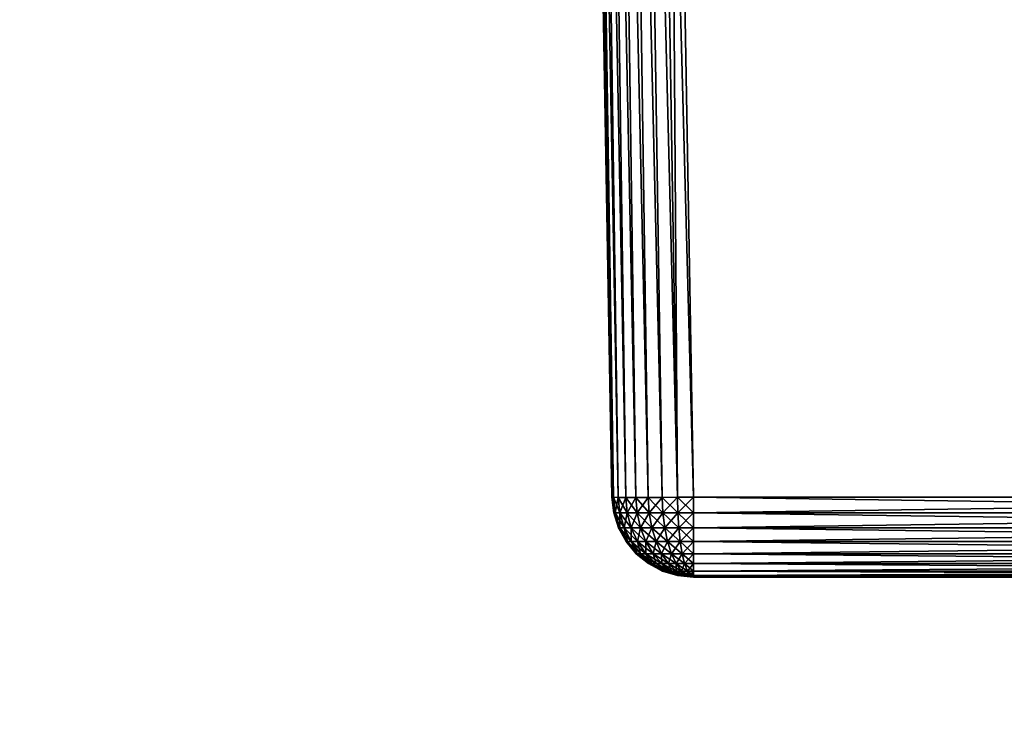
# Model space of a CAD drawing. Header units: metres. Extents: x -59 to 28, y 0 to 1740.
# Tile 84 of 112: x -19 to -13, y 1653 to 1657. Entities that reach past the tile are written whole.
import ezdxf

# ---------------------------------------------------------------- set-up
doc = ezdxf.new("R2010")
doc.units = ezdxf.units.M

msp = doc.modelspace()

# ---------------------------------------------------------------- linework, layer by layer
at = {"layer": 'ELYT3PV170'}
for points in [[(-15.334024, 1654.191284, 645.665894), (-15.5, 1663.699951, 673.500061), (-15.5, 1663.699951, 645.499939)], [(-15.5, 1663.699951, 673.500061), (-15.334024, 1654.191284, 645.665894), (-15.403845, 1658.191284, 673.596252)], [(-15.5, 1663.699951, 854.500061), (-15.5, 1663.699951, 826.499939), (-15.334024, 1654.191284, 854.334106)], [(-15.5, 1663.699951, 826.499939), (-15.403845, 1658.191284, 826.403748), (-15.334024, 1654.191284, 854.334106)], [(-15.5, 1663.699951, 854.500061), (-15.334024, 1654.191284, 854.334106), (-15.492388, 1663.699951, 854.586975)], [(-15.334024, 1654.191284, 645.665894), (-15.5, 1663.699951, 645.499939), (-15.324392, 1654.189697, 645.568359)], [(-15.5, 1663.699951, 645.499939), (-15.492388, 1663.699951, 645.413025), (-15.324392, 1654.189697, 645.568359)], [(-15.334024, 1654.191284, 854.334106), (-15.324392, 1654.189697, 854.431641), (-15.492388, 1663.699951, 854.586975)], [(-15.492388, 1663.699951, 854.586975), (-15.324392, 1654.189697, 854.431641), (-15.469803, 1663.699951, 854.671204)], [(-15.324392, 1654.189697, 645.568359), (-15.492388, 1663.699951, 645.413025), (-15.469803, 1663.699951, 645.328796)], [(-15.432965, 1663.699951, 854.750183), (-15.469803, 1663.699951, 854.671204), (-15.295926, 1654.188599, 854.525391)], [(-15.295926, 1654.188599, 854.525391), (-15.469803, 1663.699951, 854.671204), (-15.324392, 1654.189697, 854.431641)], [(-15.432965, 1663.699951, 645.249817), (-15.295926, 1654.188599, 645.474609), (-15.469803, 1663.699951, 645.328796)], [(-15.295926, 1654.188599, 645.474609), (-15.324392, 1654.189697, 645.568359), (-15.469803, 1663.699951, 645.328796)], [(-15.383017, 1663.699951, 854.821472), (-15.432965, 1663.699951, 854.750183), (-15.24972, 1654.187866, 854.611816)], [(-15.24972, 1654.187866, 854.611816), (-15.432965, 1663.699951, 854.750183), (-15.295926, 1654.188599, 854.525391)], [(-15.383017, 1663.699951, 645.178528), (-15.24972, 1654.187866, 645.388184), (-15.432965, 1663.699951, 645.249817)], [(-15.24972, 1654.187866, 645.388184), (-15.295926, 1654.188599, 645.474609), (-15.432965, 1663.699951, 645.249817)], [(-15.321469, 1663.699951, 854.882996), (-15.383017, 1663.699951, 854.821472), (-15.187547, 1654.187622, 854.687561)], [(-15.187547, 1654.187622, 854.687561), (-15.383017, 1663.699951, 854.821472), (-15.24972, 1654.187866, 854.611816)], [(-15.321469, 1663.699951, 645.117004), (-15.187547, 1654.187622, 645.312439), (-15.383017, 1663.699951, 645.178528)], [(-15.187547, 1654.187622, 645.312439), (-15.24972, 1654.187866, 645.388184), (-15.383017, 1663.699951, 645.178528)], [(-15.250159, 1663.699951, 854.932983), (-15.321469, 1663.699951, 854.882996), (-15.111796, 1654.187866, 854.749695)], [(-15.111796, 1654.187866, 854.749695), (-15.321469, 1663.699951, 854.882996), (-15.187547, 1654.187622, 854.687561)], [(-15.250159, 1663.699951, 645.067017), (-15.111796, 1654.187866, 645.250305), (-15.321469, 1663.699951, 645.117004)], [(-15.111796, 1654.187866, 645.250305), (-15.187547, 1654.187622, 645.312439), (-15.321469, 1663.699951, 645.117004)], [(-15.17121, 1663.699951, 854.969788), (-15.250159, 1663.699951, 854.932983), (-15.025378, 1654.188599, 854.795898)], [(-15.025378, 1654.188599, 854.795898), (-15.250159, 1663.699951, 854.932983), (-15.111796, 1654.187866, 854.749695)], [(-15.17121, 1663.699951, 645.030212), (-15.025378, 1654.188599, 645.204102), (-15.250159, 1663.699951, 645.067017)], [(-15.025378, 1654.188599, 645.204102), (-15.111796, 1654.187866, 645.250305), (-15.250159, 1663.699951, 645.067017)], [(-14.931612, 1654.189697, 854.824402), (-15.17121, 1663.699951, 854.969788), (-15.025378, 1654.188599, 854.795898)], [(-14.931612, 1654.189697, 854.824402), (-15.086993, 1663.699951, 854.992371), (-15.17121, 1663.699951, 854.969788)], [(-14.931612, 1654.189697, 645.175598), (-15.025378, 1654.188599, 645.204102), (-15.17121, 1663.699951, 645.030212)], [(-15.086993, 1663.699951, 645.007629), (-14.931612, 1654.189697, 645.175598), (-15.17121, 1663.699951, 645.030212)], [(-15.000076, 1663.699951, 855), (-15.086993, 1663.699951, 854.992371), (-14.931612, 1654.189697, 854.824402)], [(-15.000076, 1663.699951, 645), (-14.834101, 1654.191284, 645.165955), (-15.086993, 1663.699951, 645.007629)], [(-14.834101, 1654.191284, 645.165955), (-14.931612, 1654.189697, 645.175598), (-15.086993, 1663.699951, 645.007629)], [(-7.999924, 1663.699951, 855), (-15.000076, 1663.699951, 855), (-8.165899, 1654.191284, 854.834045)], [(-15.000076, 1663.699951, 855), (-14.834101, 1654.191284, 854.834045), (-8.165899, 1654.191284, 854.834045)], [(-7.999924, 1663.699951, 645), (-8.165899, 1654.191284, 645.165955), (-15.000076, 1663.699951, 645)], [(-8.165899, 1654.191284, 645.165955), (-14.834101, 1654.191284, 645.165955), (-15.000076, 1663.699951, 645)], [(-14.834101, 1654.191284, 854.834045), (-15.000076, 1663.699951, 855), (-14.931612, 1654.189697, 854.824402)], [(-15.403845, 1658.191284, 673.596252), (-15.334024, 1654.191284, 645.665894), (-15.401849, 1658.076904, 673.604797)], [(-15.401849, 1658.076904, 826.395203), (-15.334024, 1654.191284, 854.334106), (-15.403845, 1658.191284, 826.403748)], [(-15.401849, 1658.076904, 673.604797), (-15.334024, 1654.191284, 645.665894), (-15.399883, 1657.964355, 673.626404)], [(-15.399883, 1657.964355, 826.373596), (-15.334024, 1654.191284, 854.334106), (-15.401849, 1658.076904, 826.395203)], [(-15.399883, 1657.964355, 673.626404), (-15.334024, 1654.191284, 645.665894), (-15.397445, 1657.824585, 673.672791)], [(-15.397445, 1657.824585, 826.327209), (-15.334024, 1654.191284, 854.334106), (-15.399883, 1657.964355, 826.373596)], [(-15.397445, 1657.824585, 673.672791), (-15.334024, 1654.191284, 645.665894), (-15.395152, 1657.693237, 673.739197)], [(-15.395152, 1657.693237, 826.260803), (-15.334024, 1654.191284, 854.334106), (-15.397445, 1657.824585, 826.327209)], [(-15.395152, 1657.693237, 673.739197), (-15.334024, 1654.191284, 645.665894), (-15.393053, 1657.572998, 673.824158)], [(-15.393053, 1657.572998, 826.175842), (-15.334024, 1654.191284, 854.334106), (-15.395152, 1657.693237, 826.260803)], [(-15.393053, 1657.572998, 673.824158), (-15.334024, 1654.191284, 645.665894), (-15.391195, 1657.466553, 673.925842)], [(-15.391195, 1657.466553, 826.074158), (-15.334024, 1654.191284, 854.334106), (-15.393053, 1657.572998, 826.175842)], [(-15.391195, 1657.466553, 673.925842), (-15.334024, 1654.191284, 645.665894), (-15.389618, 1657.376221, 674.042053)], [(-15.389618, 1657.376221, 825.957947), (-15.334024, 1654.191284, 854.334106), (-15.391195, 1657.466553, 826.074158)], [(-15.389618, 1657.376221, 674.042053), (-15.334024, 1654.191284, 645.665894), (-15.388356, 1657.303955, 674.170288)], [(-15.388356, 1657.303955, 825.829712), (-15.334024, 1654.191284, 854.334106), (-15.389618, 1657.376221, 825.957947)], [(-15.388356, 1657.303955, 674.170288), (-15.334024, 1654.191284, 645.665894), (-15.38744, 1657.251465, 674.307007)], [(-15.38744, 1657.251465, 825.692993), (-15.334024, 1654.191284, 854.334106), (-15.388356, 1657.303955, 825.829712)], [(-15.38744, 1657.251465, 674.307007), (-15.334024, 1654.191284, 645.665894), (-15.386882, 1657.219482, 674.450012)], [(-15.386882, 1657.219482, 825.549988), (-15.334024, 1654.191284, 854.334106), (-15.38744, 1657.251465, 825.692993)], [(-15.386882, 1657.219482, 674.450012), (-15.334024, 1654.191284, 645.665894), (-15.386694, 1657.20874, 674.596069)], [(-15.386694, 1657.20874, 825.403931), (-15.334024, 1654.191284, 854.334106), (-15.386882, 1657.219482, 825.549988)], [(-15.386694, 1657.20874, 685.403931), (-15.334024, 1654.191284, 645.665894), (-15.386809, 1657.215332, 685.518372)], [(-15.334024, 1654.191284, 645.665894), (-15.386809, 1657.215332, 814.481628), (-15.386809, 1657.215332, 685.518372)], [(-15.386809, 1657.215332, 814.481628), (-15.334024, 1654.191284, 645.665894), (-15.386694, 1657.20874, 814.596069)], [(-15.386694, 1657.20874, 674.596069), (-15.334024, 1654.191284, 645.665894), (-15.386694, 1657.20874, 685.403931)], [(-15.386694, 1657.20874, 814.596069), (-15.334024, 1654.191284, 645.665894), (-15.386694, 1657.20874, 825.403931)], [(-15.334024, 1654.191284, 645.665894), (-15.334024, 1654.191284, 854.334106), (-15.386694, 1657.20874, 825.403931)], [(-15.322947, 1654.094971, 645.665894), (-15.322947, 1654.094971, 854.334106), (-15.334024, 1654.191284, 645.665894)], [(-15.322947, 1654.094971, 854.334106), (-15.334024, 1654.191284, 854.334106), (-15.334024, 1654.191284, 645.665894)], [(-15.322947, 1654.094971, 854.334106), (-15.313554, 1654.094971, 854.429443), (-15.334024, 1654.191284, 854.334106)], [(-15.313554, 1654.094971, 854.429443), (-15.324392, 1654.189697, 854.431641), (-15.334024, 1654.191284, 854.334106)], [(-15.334024, 1654.191284, 645.665894), (-15.324392, 1654.189697, 645.568359), (-15.322947, 1654.094971, 645.665894)], [(-15.313554, 1654.094971, 854.429443), (-15.285735, 1654.094971, 854.521179), (-15.324392, 1654.189697, 854.431641)], [(-15.285735, 1654.094971, 854.521179), (-15.295926, 1654.188599, 854.525391), (-15.324392, 1654.189697, 854.431641)], [(-15.324392, 1654.189697, 645.568359), (-15.313554, 1654.094971, 645.570557), (-15.322947, 1654.094971, 645.665894)], [(-15.324392, 1654.189697, 645.568359), (-15.295926, 1654.188599, 645.474609), (-15.313554, 1654.094971, 645.570557)], [(-15.295926, 1654.188599, 645.474609), (-15.285735, 1654.094971, 645.478821), (-15.313554, 1654.094971, 645.570557)], [(-15.285735, 1654.094971, 854.521179), (-15.240561, 1654.094971, 854.605713), (-15.295926, 1654.188599, 854.525391)], [(-15.240561, 1654.094971, 854.605713), (-15.24972, 1654.187866, 854.611816), (-15.295926, 1654.188599, 854.525391)], [(-15.295926, 1654.188599, 645.474609), (-15.24972, 1654.187866, 645.388184), (-15.285735, 1654.094971, 645.478821)], [(-15.24972, 1654.187866, 645.388184), (-15.240561, 1654.094971, 645.394287), (-15.285735, 1654.094971, 645.478821)], [(-15.240561, 1654.094971, 854.605713), (-15.179767, 1654.094971, 854.679749), (-15.24972, 1654.187866, 854.611816)], [(-15.179767, 1654.094971, 854.679749), (-15.187547, 1654.187622, 854.687561), (-15.24972, 1654.187866, 854.611816)], [(-15.24972, 1654.187866, 645.388184), (-15.187547, 1654.187622, 645.312439), (-15.240561, 1654.094971, 645.394287)], [(-15.187547, 1654.187622, 645.312439), (-15.179767, 1654.094971, 645.320251), (-15.240561, 1654.094971, 645.394287)], [(-15.105689, 1654.094971, 854.74054), (-15.111796, 1654.187866, 854.749695), (-15.187547, 1654.187622, 854.687561)], [(-15.187547, 1654.187622, 645.312439), (-15.111796, 1654.187866, 645.250305), (-15.179767, 1654.094971, 645.320251)], [(-15.179767, 1654.094971, 854.679749), (-15.105689, 1654.094971, 854.74054), (-15.187547, 1654.187622, 854.687561)], [(-15.111796, 1654.187866, 645.250305), (-15.105689, 1654.094971, 645.25946), (-15.179767, 1654.094971, 645.320251)], [(-15.021173, 1654.094971, 854.785706), (-15.025378, 1654.188599, 854.795898), (-15.111796, 1654.187866, 854.749695)], [(-15.111796, 1654.187866, 645.250305), (-15.025378, 1654.188599, 645.204102), (-15.105689, 1654.094971, 645.25946)], [(-15.105689, 1654.094971, 854.74054), (-15.021173, 1654.094971, 854.785706), (-15.111796, 1654.187866, 854.749695)], [(-15.025378, 1654.188599, 645.204102), (-15.021173, 1654.094971, 645.214294), (-15.105689, 1654.094971, 645.25946)], [(-14.92947, 1654.094971, 854.813538), (-14.931612, 1654.189697, 854.824402), (-15.025378, 1654.188599, 854.795898)], [(-15.025378, 1654.188599, 645.204102), (-14.931612, 1654.189697, 645.175598), (-15.021173, 1654.094971, 645.214294)], [(-15.021173, 1654.094971, 854.785706), (-14.92947, 1654.094971, 854.813538), (-15.025378, 1654.188599, 854.795898)], [(-14.931612, 1654.189697, 645.175598), (-14.92947, 1654.094971, 645.186462), (-15.021173, 1654.094971, 645.214294)], [(-14.834101, 1654.094971, 854.822937), (-14.834101, 1654.191284, 854.834045), (-14.931612, 1654.189697, 854.824402)], [(-14.931612, 1654.189697, 645.175598), (-14.834101, 1654.191284, 645.165955), (-14.92947, 1654.094971, 645.186462)], [(-14.92947, 1654.094971, 854.813538), (-14.834101, 1654.094971, 854.822937), (-14.931612, 1654.189697, 854.824402)], [(-14.834101, 1654.191284, 645.165955), (-14.834101, 1654.094971, 645.177063), (-14.92947, 1654.094971, 645.186462)], [(-8.165899, 1654.191284, 854.834045), (-14.834101, 1654.191284, 854.834045), (-8.165899, 1654.094971, 854.822937)], [(-14.834101, 1654.191284, 854.834045), (-14.834101, 1654.094971, 854.822937), (-8.165899, 1654.094971, 854.822937)], [(-14.834101, 1654.191284, 645.165955), (-8.165899, 1654.191284, 645.165955), (-14.834101, 1654.094971, 645.177063)], [(-8.165899, 1654.191284, 645.165955), (-8.165899, 1654.094971, 645.177063), (-14.834101, 1654.094971, 645.177063)], [(-15.293496, 1654.002686, 645.665894), (-15.293496, 1654.002686, 854.334106), (-15.322947, 1654.094971, 645.665894)], [(-15.293496, 1654.002686, 854.334106), (-15.322947, 1654.094971, 854.334106), (-15.322947, 1654.094971, 645.665894)], [(-15.293496, 1654.002686, 854.334106), (-15.284669, 1654.002686, 854.423706), (-15.322947, 1654.094971, 854.334106)], [(-15.284669, 1654.002686, 854.423706), (-15.313554, 1654.094971, 854.429443), (-15.322947, 1654.094971, 854.334106)], [(-15.322947, 1654.094971, 645.665894), (-15.313554, 1654.094971, 645.570557), (-15.293496, 1654.002686, 645.665894)], [(-15.284669, 1654.002686, 854.423706), (-15.258527, 1654.002686, 854.509888), (-15.313554, 1654.094971, 854.429443)], [(-15.258527, 1654.002686, 854.509888), (-15.285735, 1654.094971, 854.521179), (-15.313554, 1654.094971, 854.429443)], [(-15.313554, 1654.094971, 645.570557), (-15.284669, 1654.002686, 645.576294), (-15.293496, 1654.002686, 645.665894)], [(-15.313554, 1654.094971, 645.570557), (-15.285735, 1654.094971, 645.478821), (-15.284669, 1654.002686, 645.576294)], [(-15.258527, 1654.002686, 854.509888), (-15.216074, 1654.002686, 854.589355), (-15.285735, 1654.094971, 854.521179)], [(-15.216074, 1654.002686, 854.589355), (-15.240561, 1654.094971, 854.605713), (-15.285735, 1654.094971, 854.521179)], [(-15.285735, 1654.094971, 645.478821), (-15.240561, 1654.094971, 645.394287), (-15.258527, 1654.002686, 645.490112)], [(-15.285735, 1654.094971, 645.478821), (-15.258527, 1654.002686, 645.490112), (-15.284669, 1654.002686, 645.576294)], [(-15.240561, 1654.094971, 645.394287), (-15.216074, 1654.002686, 645.410645), (-15.258527, 1654.002686, 645.490112)], [(-15.216074, 1654.002686, 854.589355), (-15.158942, 1654.002686, 854.658936), (-15.240561, 1654.094971, 854.605713)], [(-15.158942, 1654.002686, 854.658936), (-15.179767, 1654.094971, 854.679749), (-15.240561, 1654.094971, 854.605713)], [(-15.240561, 1654.094971, 645.394287), (-15.179767, 1654.094971, 645.320251), (-15.216074, 1654.002686, 645.410645)], [(-15.179767, 1654.094971, 645.320251), (-15.158942, 1654.002686, 645.341064), (-15.216074, 1654.002686, 645.410645)], [(-15.158942, 1654.002686, 854.658936), (-15.089327, 1654.002686, 854.716064), (-15.179767, 1654.094971, 854.679749)], [(-15.089327, 1654.002686, 854.716064), (-15.105689, 1654.094971, 854.74054), (-15.179767, 1654.094971, 854.679749)], [(-15.179767, 1654.094971, 645.320251), (-15.105689, 1654.094971, 645.25946), (-15.158942, 1654.002686, 645.341064)], [(-15.105689, 1654.094971, 645.25946), (-15.089327, 1654.002686, 645.283936), (-15.158942, 1654.002686, 645.341064)], [(-15.089327, 1654.002686, 854.716064), (-15.009904, 1654.002686, 854.758545), (-15.105689, 1654.094971, 854.74054)], [(-15.009904, 1654.002686, 854.758545), (-15.021173, 1654.094971, 854.785706), (-15.105689, 1654.094971, 854.74054)], [(-15.105689, 1654.094971, 645.25946), (-15.021173, 1654.094971, 645.214294), (-15.089327, 1654.002686, 645.283936)], [(-15.021173, 1654.094971, 645.214294), (-15.009904, 1654.002686, 645.241455), (-15.089327, 1654.002686, 645.283936)], [(-15.009904, 1654.002686, 854.758545), (-14.923724, 1654.002686, 854.784668), (-15.021173, 1654.094971, 854.785706)], [(-14.923724, 1654.002686, 854.784668), (-14.92947, 1654.094971, 854.813538), (-15.021173, 1654.094971, 854.785706)], [(-15.021173, 1654.094971, 645.214294), (-14.92947, 1654.094971, 645.186462), (-15.009904, 1654.002686, 645.241455)], [(-14.92947, 1654.094971, 645.186462), (-14.923724, 1654.002686, 645.215332), (-15.009904, 1654.002686, 645.241455)], [(-14.923724, 1654.002686, 854.784668), (-14.834101, 1654.002686, 854.793518), (-14.92947, 1654.094971, 854.813538)], [(-14.834101, 1654.002686, 854.793518), (-14.834101, 1654.094971, 854.822937), (-14.92947, 1654.094971, 854.813538)], [(-14.92947, 1654.094971, 645.186462), (-14.834101, 1654.094971, 645.177063), (-14.923724, 1654.002686, 645.215332)], [(-14.834101, 1654.094971, 645.177063), (-14.834101, 1654.002686, 645.206482), (-14.923724, 1654.002686, 645.215332)], [(-8.165899, 1654.094971, 854.822937), (-14.834101, 1654.094971, 854.822937), (-8.165899, 1654.002686, 854.793518)], [(-14.834101, 1654.094971, 854.822937), (-14.834101, 1654.002686, 854.793518), (-8.165899, 1654.002686, 854.793518)], [(-14.834101, 1654.094971, 645.177063), (-8.165899, 1654.094971, 645.177063), (-14.834101, 1654.002686, 645.206482)], [(-8.165899, 1654.094971, 645.177063), (-8.165899, 1654.002686, 645.206482), (-14.834101, 1654.002686, 645.206482)], [(-15.24678, 1653.917725, 645.665894), (-15.24678, 1653.917725, 854.334106), (-15.293496, 1654.002686, 645.665894)], [(-15.24678, 1653.917725, 854.334106), (-15.293496, 1654.002686, 854.334106), (-15.293496, 1654.002686, 645.665894)], [(-15.24678, 1653.917725, 854.334106), (-15.238852, 1653.917725, 854.414612), (-15.293496, 1654.002686, 854.334106)], [(-15.238852, 1653.917725, 854.414612), (-15.284669, 1654.002686, 854.423706), (-15.293496, 1654.002686, 854.334106)], [(-15.293496, 1654.002686, 645.665894), (-15.284669, 1654.002686, 645.576294), (-15.24678, 1653.917725, 645.665894)], [(-15.238852, 1653.917725, 854.414612), (-15.215367, 1653.917725, 854.492004), (-15.284669, 1654.002686, 854.423706)], [(-15.215367, 1653.917725, 854.492004), (-15.258527, 1654.002686, 854.509888), (-15.284669, 1654.002686, 854.423706)], [(-15.284669, 1654.002686, 645.576294), (-15.238852, 1653.917725, 645.585388), (-15.24678, 1653.917725, 645.665894)], [(-15.284669, 1654.002686, 645.576294), (-15.258527, 1654.002686, 645.490112), (-15.238852, 1653.917725, 645.585388)], [(-15.215367, 1653.917725, 854.492004), (-15.177232, 1653.917725, 854.563354), (-15.258527, 1654.002686, 854.509888)], [(-15.177232, 1653.917725, 854.563354), (-15.216074, 1654.002686, 854.589355), (-15.258527, 1654.002686, 854.509888)], [(-15.258527, 1654.002686, 645.490112), (-15.216074, 1654.002686, 645.410645), (-15.215367, 1653.917725, 645.507996)], [(-15.258527, 1654.002686, 645.490112), (-15.215367, 1653.917725, 645.507996), (-15.238852, 1653.917725, 645.585388)], [(-15.177232, 1653.917725, 854.563354), (-15.12591, 1653.917725, 854.625916), (-15.216074, 1654.002686, 854.589355)], [(-15.12591, 1653.917725, 854.625916), (-15.158942, 1654.002686, 854.658936), (-15.216074, 1654.002686, 854.589355)], [(-15.216074, 1654.002686, 645.410645), (-15.158942, 1654.002686, 645.341064), (-15.177232, 1653.917725, 645.436646)], [(-15.216074, 1654.002686, 645.410645), (-15.177232, 1653.917725, 645.436646), (-15.215367, 1653.917725, 645.507996)], [(-15.158942, 1654.002686, 645.341064), (-15.12591, 1653.917725, 645.374084), (-15.177232, 1653.917725, 645.436646)], [(-15.12591, 1653.917725, 854.625916), (-15.063374, 1653.917725, 854.677246), (-15.158942, 1654.002686, 854.658936)], [(-15.063374, 1653.917725, 854.677246), (-15.089327, 1654.002686, 854.716064), (-15.158942, 1654.002686, 854.658936)], [(-15.158942, 1654.002686, 645.341064), (-15.089327, 1654.002686, 645.283936), (-15.12591, 1653.917725, 645.374084)], [(-15.089327, 1654.002686, 645.283936), (-15.063374, 1653.917725, 645.322754), (-15.12591, 1653.917725, 645.374084)], [(-15.063374, 1653.917725, 854.677246), (-14.992026, 1653.917725, 854.715393), (-15.089327, 1654.002686, 854.716064)], [(-14.992026, 1653.917725, 854.715393), (-15.009904, 1654.002686, 854.758545), (-15.089327, 1654.002686, 854.716064)], [(-15.089327, 1654.002686, 645.283936), (-15.009904, 1654.002686, 645.241455), (-15.063374, 1653.917725, 645.322754)], [(-15.009904, 1654.002686, 645.241455), (-14.992026, 1653.917725, 645.284607), (-15.063374, 1653.917725, 645.322754)], [(-14.992026, 1653.917725, 854.715393), (-14.914611, 1653.917725, 854.738831), (-15.009904, 1654.002686, 854.758545)], [(-14.914611, 1653.917725, 854.738831), (-14.923724, 1654.002686, 854.784668), (-15.009904, 1654.002686, 854.758545)], [(-15.009904, 1654.002686, 645.241455), (-14.923724, 1654.002686, 645.215332), (-14.992026, 1653.917725, 645.284607)], [(-14.923724, 1654.002686, 645.215332), (-14.914611, 1653.917725, 645.261169), (-14.992026, 1653.917725, 645.284607)], [(-14.914611, 1653.917725, 854.738831), (-14.834101, 1653.917725, 854.746765), (-14.923724, 1654.002686, 854.784668)], [(-14.834101, 1653.917725, 854.746765), (-14.834101, 1654.002686, 854.793518), (-14.923724, 1654.002686, 854.784668)], [(-14.923724, 1654.002686, 645.215332), (-14.834101, 1654.002686, 645.206482), (-14.914611, 1653.917725, 645.261169)], [(-14.834101, 1654.002686, 645.206482), (-14.834101, 1653.917725, 645.253235), (-14.914611, 1653.917725, 645.261169)], [(-8.165899, 1654.002686, 854.793518), (-14.834101, 1654.002686, 854.793518), (-8.165899, 1653.917725, 854.746765)], [(-14.834101, 1654.002686, 854.793518), (-14.834101, 1653.917725, 854.746765), (-8.165899, 1653.917725, 854.746765)], [(-14.834101, 1654.002686, 645.206482), (-8.165899, 1654.002686, 645.206482), (-14.834101, 1653.917725, 645.253235)], [(-8.165899, 1654.002686, 645.206482), (-8.165899, 1653.917725, 645.253235), (-14.834101, 1653.917725, 645.253235)], [(-15.184555, 1653.843384, 645.665894), (-15.184555, 1653.843384, 854.334106), (-15.24678, 1653.917725, 645.665894)], [(-15.184555, 1653.843384, 854.334106), (-15.24678, 1653.917725, 854.334106), (-15.24678, 1653.917725, 645.665894)], [(-15.184555, 1653.843384, 854.334106), (-15.177821, 1653.843384, 854.402466), (-15.24678, 1653.917725, 854.334106)], [(-15.177821, 1653.843384, 854.402466), (-15.238852, 1653.917725, 854.414612), (-15.24678, 1653.917725, 854.334106)], [(-15.24678, 1653.917725, 645.665894), (-15.238852, 1653.917725, 645.585388), (-15.184555, 1653.843384, 645.665894)], [(-15.177821, 1653.843384, 854.402466), (-15.157879, 1653.843384, 854.468201), (-15.238852, 1653.917725, 854.414612)], [(-15.157879, 1653.843384, 854.468201), (-15.215367, 1653.917725, 854.492004), (-15.238852, 1653.917725, 854.414612)], [(-15.238852, 1653.917725, 645.585388), (-15.177821, 1653.843384, 645.597534), (-15.184555, 1653.843384, 645.665894)], [(-15.238852, 1653.917725, 645.585388), (-15.215367, 1653.917725, 645.507996), (-15.177821, 1653.843384, 645.597534)], [(-15.157879, 1653.843384, 854.468201), (-15.125493, 1653.843384, 854.528809), (-15.215367, 1653.917725, 854.492004)], [(-15.125493, 1653.843384, 854.528809), (-15.177232, 1653.917725, 854.563354), (-15.215367, 1653.917725, 854.492004)], [(-15.215367, 1653.917725, 645.507996), (-15.177232, 1653.917725, 645.436646), (-15.157879, 1653.843384, 645.531799)], [(-15.215367, 1653.917725, 645.507996), (-15.157879, 1653.843384, 645.531799), (-15.177821, 1653.843384, 645.597534)], [(-15.125493, 1653.843384, 854.528809), (-15.081909, 1653.843384, 854.581909), (-15.177232, 1653.917725, 854.563354)], [(-15.081909, 1653.843384, 854.581909), (-15.12591, 1653.917725, 854.625916), (-15.177232, 1653.917725, 854.563354)], [(-15.177232, 1653.917725, 645.436646), (-15.12591, 1653.917725, 645.374084), (-15.125493, 1653.843384, 645.471191)], [(-15.177232, 1653.917725, 645.436646), (-15.125493, 1653.843384, 645.471191), (-15.157879, 1653.843384, 645.531799)], [(-15.081909, 1653.843384, 854.581909), (-15.028803, 1653.843384, 854.625488), (-15.12591, 1653.917725, 854.625916)], [(-15.028803, 1653.843384, 854.625488), (-15.063374, 1653.917725, 854.677246), (-15.12591, 1653.917725, 854.625916)], [(-15.12591, 1653.917725, 645.374084), (-15.063374, 1653.917725, 645.322754), (-15.081909, 1653.843384, 645.418091)], [(-15.12591, 1653.917725, 645.374084), (-15.081909, 1653.843384, 645.418091), (-15.125493, 1653.843384, 645.471191)], [(-15.063374, 1653.917725, 645.322754), (-15.028803, 1653.843384, 645.374512), (-15.081909, 1653.843384, 645.418091)], [(-15.028803, 1653.843384, 854.625488), (-14.968214, 1653.843384, 854.657898), (-15.063374, 1653.917725, 854.677246)], [(-14.968214, 1653.843384, 854.657898), (-14.992026, 1653.917725, 854.715393), (-15.063374, 1653.917725, 854.677246)], [(-15.063374, 1653.917725, 645.322754), (-14.992026, 1653.917725, 645.284607), (-15.028803, 1653.843384, 645.374512)], [(-14.992026, 1653.917725, 645.284607), (-14.968214, 1653.843384, 645.342102), (-15.028803, 1653.843384, 645.374512)], [(-14.968214, 1653.843384, 854.657898), (-14.902471, 1653.843384, 854.677795), (-14.992026, 1653.917725, 854.715393)], [(-14.902471, 1653.843384, 854.677795), (-14.914611, 1653.917725, 854.738831), (-14.992026, 1653.917725, 854.715393)], [(-14.992026, 1653.917725, 645.284607), (-14.914611, 1653.917725, 645.261169), (-14.968214, 1653.843384, 645.342102)], [(-14.914611, 1653.917725, 645.261169), (-14.902471, 1653.843384, 645.322205), (-14.968214, 1653.843384, 645.342102)], [(-14.902471, 1653.843384, 854.677795), (-14.834101, 1653.843384, 854.68457), (-14.914611, 1653.917725, 854.738831)], [(-14.834101, 1653.843384, 854.68457), (-14.834101, 1653.917725, 854.746765), (-14.914611, 1653.917725, 854.738831)], [(-14.914611, 1653.917725, 645.261169), (-14.834101, 1653.917725, 645.253235), (-14.902471, 1653.843384, 645.322205)], [(-14.834101, 1653.917725, 645.253235), (-14.834101, 1653.843384, 645.31543), (-14.902471, 1653.843384, 645.322205)], [(-8.165899, 1653.917725, 854.746765), (-14.834101, 1653.917725, 854.746765), (-8.165899, 1653.843384, 854.68457)], [(-14.834101, 1653.917725, 854.746765), (-14.834101, 1653.843384, 854.68457), (-8.165899, 1653.843384, 854.68457)], [(-14.834101, 1653.917725, 645.253235), (-8.165899, 1653.917725, 645.253235), (-14.834101, 1653.843384, 645.31543)], [(-8.165899, 1653.917725, 645.253235), (-8.165899, 1653.843384, 645.31543), (-14.834101, 1653.843384, 645.31543)], [(-15.109159, 1653.782471, 645.665894), (-15.109159, 1653.782471, 854.334106), (-15.184555, 1653.843384, 645.665894)], [(-15.109159, 1653.782471, 854.334106), (-15.184555, 1653.843384, 854.334106), (-15.184555, 1653.843384, 645.665894)], [(-15.109159, 1653.782471, 854.334106), (-15.103874, 1653.782471, 854.387756), (-15.184555, 1653.843384, 854.334106)], [(-15.103874, 1653.782471, 854.387756), (-15.177821, 1653.843384, 854.402466), (-15.184555, 1653.843384, 854.334106)], [(-15.184555, 1653.843384, 645.665894), (-15.177821, 1653.843384, 645.597534), (-15.109159, 1653.782471, 645.665894)], [(-15.103874, 1653.782471, 854.387756), (-15.088222, 1653.782471, 854.439331), (-15.177821, 1653.843384, 854.402466)], [(-15.088222, 1653.782471, 854.439331), (-15.157879, 1653.843384, 854.468201), (-15.177821, 1653.843384, 854.402466)], [(-15.177821, 1653.843384, 645.597534), (-15.103874, 1653.782471, 645.612244), (-15.109159, 1653.782471, 645.665894)], [(-15.177821, 1653.843384, 645.597534), (-15.157879, 1653.843384, 645.531799), (-15.103874, 1653.782471, 645.612244)], [(-15.088222, 1653.782471, 854.439331), (-15.062803, 1653.782471, 854.486938), (-15.157879, 1653.843384, 854.468201)], [(-15.062803, 1653.782471, 854.486938), (-15.125493, 1653.843384, 854.528809), (-15.157879, 1653.843384, 854.468201)], [(-15.157879, 1653.843384, 645.531799), (-15.125493, 1653.843384, 645.471191), (-15.088222, 1653.782471, 645.560669)], [(-15.157879, 1653.843384, 645.531799), (-15.088222, 1653.782471, 645.560669), (-15.103874, 1653.782471, 645.612244)], [(-15.062803, 1653.782471, 854.486938), (-15.028596, 1653.782471, 854.528625), (-15.125493, 1653.843384, 854.528809)], [(-15.028596, 1653.782471, 854.528625), (-15.081909, 1653.843384, 854.581909), (-15.125493, 1653.843384, 854.528809)], [(-15.125493, 1653.843384, 645.471191), (-15.081909, 1653.843384, 645.418091), (-15.062803, 1653.782471, 645.513062)], [(-15.125493, 1653.843384, 645.471191), (-15.062803, 1653.782471, 645.513062), (-15.088222, 1653.782471, 645.560669)], [(-15.028596, 1653.782471, 854.528625), (-14.986915, 1653.782471, 854.562805), (-15.081909, 1653.843384, 854.581909)], [(-14.986915, 1653.782471, 854.562805), (-15.028803, 1653.843384, 854.625488), (-15.081909, 1653.843384, 854.581909)], [(-15.081909, 1653.843384, 645.418091), (-15.028803, 1653.843384, 645.374512), (-15.028596, 1653.782471, 645.471375)], [(-15.081909, 1653.843384, 645.418091), (-15.028596, 1653.782471, 645.471375), (-15.062803, 1653.782471, 645.513062)], [(-14.986915, 1653.782471, 854.562805), (-14.939361, 1653.782471, 854.588196), (-15.028803, 1653.843384, 854.625488)], [(-14.939361, 1653.782471, 854.588196), (-14.968214, 1653.843384, 854.657898), (-15.028803, 1653.843384, 854.625488)], [(-15.028803, 1653.843384, 645.374512), (-14.968214, 1653.843384, 645.342102), (-14.986915, 1653.782471, 645.437195)], [(-15.028803, 1653.843384, 645.374512), (-14.986915, 1653.782471, 645.437195), (-15.028596, 1653.782471, 645.471375)], [(-14.968214, 1653.843384, 645.342102), (-14.939361, 1653.782471, 645.411804), (-14.986915, 1653.782471, 645.437195)], [(-14.939361, 1653.782471, 854.588196), (-14.887762, 1653.782471, 854.603882), (-14.968214, 1653.843384, 854.657898)], [(-14.887762, 1653.782471, 854.603882), (-14.902471, 1653.843384, 854.677795), (-14.968214, 1653.843384, 854.657898)], [(-14.968214, 1653.843384, 645.342102), (-14.902471, 1653.843384, 645.322205), (-14.939361, 1653.782471, 645.411804)], [(-14.902471, 1653.843384, 645.322205), (-14.887762, 1653.782471, 645.396118), (-14.939361, 1653.782471, 645.411804)], [(-14.887762, 1653.782471, 854.603882), (-14.834101, 1653.782471, 854.609131), (-14.902471, 1653.843384, 854.677795)], [(-14.834101, 1653.782471, 854.609131), (-14.834101, 1653.843384, 854.68457), (-14.902471, 1653.843384, 854.677795)], [(-14.902471, 1653.843384, 645.322205), (-14.834101, 1653.843384, 645.31543), (-14.887762, 1653.782471, 645.396118)], [(-14.834101, 1653.843384, 645.31543), (-14.834101, 1653.782471, 645.390869), (-14.887762, 1653.782471, 645.396118)], [(-8.165899, 1653.843384, 854.68457), (-14.834101, 1653.843384, 854.68457), (-8.165899, 1653.782471, 854.609131)], [(-14.834101, 1653.843384, 854.68457), (-14.834101, 1653.782471, 854.609131), (-8.165899, 1653.782471, 854.609131)], [(-14.834101, 1653.843384, 645.31543), (-8.165899, 1653.843384, 645.31543), (-14.834101, 1653.782471, 645.390869)], [(-8.165899, 1653.843384, 645.31543), (-8.165899, 1653.782471, 645.390869), (-14.834101, 1653.782471, 645.390869)], [(-15.023425, 1653.737183, 645.665894), (-15.023425, 1653.737183, 854.334106), (-15.109159, 1653.782471, 645.665894)], [(-15.023425, 1653.737183, 854.334106), (-15.109159, 1653.782471, 854.334106), (-15.109159, 1653.782471, 645.665894)], [(-15.023425, 1653.737183, 854.334106), (-15.019787, 1653.737183, 854.371033), (-15.109159, 1653.782471, 854.334106)], [(-15.019787, 1653.737183, 854.371033), (-15.103874, 1653.782471, 854.387756), (-15.109159, 1653.782471, 854.334106)], [(-15.109159, 1653.782471, 645.665894), (-15.103874, 1653.782471, 645.612244), (-15.023425, 1653.737183, 645.665894)], [(-15.019787, 1653.737183, 854.371033), (-15.009013, 1653.737183, 854.406555), (-15.103874, 1653.782471, 854.387756)], [(-15.009013, 1653.737183, 854.406555), (-15.088222, 1653.782471, 854.439331), (-15.103874, 1653.782471, 854.387756)], [(-15.103874, 1653.782471, 645.612244), (-15.019787, 1653.737183, 645.628967), (-15.023425, 1653.737183, 645.665894)], [(-15.103874, 1653.782471, 645.612244), (-15.088222, 1653.782471, 645.560669), (-15.019787, 1653.737183, 645.628967)], [(-15.009013, 1653.737183, 854.406555), (-14.991518, 1653.737183, 854.43927), (-15.088222, 1653.782471, 854.439331)], [(-14.991518, 1653.737183, 854.43927), (-15.062803, 1653.782471, 854.486938), (-15.088222, 1653.782471, 854.439331)], [(-15.088222, 1653.782471, 645.560669), (-15.062803, 1653.782471, 645.513062), (-15.009013, 1653.737183, 645.593445)], [(-15.088222, 1653.782471, 645.560669), (-15.009013, 1653.737183, 645.593445), (-15.019787, 1653.737183, 645.628967)], [(-14.991518, 1653.737183, 854.43927), (-14.967973, 1653.737183, 854.467957), (-15.062803, 1653.782471, 854.486938)], [(-14.967973, 1653.737183, 854.467957), (-15.028596, 1653.782471, 854.528625), (-15.062803, 1653.782471, 854.486938)], [(-15.062803, 1653.782471, 645.513062), (-15.028596, 1653.782471, 645.471375), (-14.991518, 1653.737183, 645.56073)], [(-15.062803, 1653.782471, 645.513062), (-14.991518, 1653.737183, 645.56073), (-15.009013, 1653.737183, 645.593445)], [(-14.967973, 1653.737183, 854.467957), (-14.939283, 1653.737183, 854.491516), (-15.028596, 1653.782471, 854.528625)], [(-14.939283, 1653.737183, 854.491516), (-14.986915, 1653.782471, 854.562805), (-15.028596, 1653.782471, 854.528625)], [(-15.028596, 1653.782471, 645.471375), (-14.986915, 1653.782471, 645.437195), (-14.967973, 1653.737183, 645.532043)], [(-15.028596, 1653.782471, 645.471375), (-14.967973, 1653.737183, 645.532043), (-14.991518, 1653.737183, 645.56073)], [(-14.939283, 1653.737183, 854.491516), (-14.906552, 1653.737183, 854.509033), (-14.986915, 1653.782471, 854.562805)], [(-14.906552, 1653.737183, 854.509033), (-14.939361, 1653.782471, 854.588196), (-14.986915, 1653.782471, 854.562805)], [(-14.986915, 1653.782471, 645.437195), (-14.939361, 1653.782471, 645.411804), (-14.939283, 1653.737183, 645.508484)], [(-14.986915, 1653.782471, 645.437195), (-14.939283, 1653.737183, 645.508484), (-14.967973, 1653.737183, 645.532043)], [(-14.906552, 1653.737183, 854.509033), (-14.871037, 1653.737183, 854.519775), (-14.939361, 1653.782471, 854.588196)], [(-14.871037, 1653.737183, 854.519775), (-14.887762, 1653.782471, 854.603882), (-14.939361, 1653.782471, 854.588196)], [(-14.939361, 1653.782471, 645.411804), (-14.887762, 1653.782471, 645.396118), (-14.906552, 1653.737183, 645.490967)], [(-14.939361, 1653.782471, 645.411804), (-14.906552, 1653.737183, 645.490967), (-14.939283, 1653.737183, 645.508484)], [(-14.887762, 1653.782471, 645.396118), (-14.871037, 1653.737183, 645.480225), (-14.906552, 1653.737183, 645.490967)], [(-14.871037, 1653.737183, 854.519775), (-14.834101, 1653.737183, 854.523438), (-14.887762, 1653.782471, 854.603882)], [(-14.834101, 1653.737183, 854.523438), (-14.834101, 1653.782471, 854.609131), (-14.887762, 1653.782471, 854.603882)], [(-14.887762, 1653.782471, 645.396118), (-14.834101, 1653.782471, 645.390869), (-14.871037, 1653.737183, 645.480225)], [(-14.834101, 1653.782471, 645.390869), (-14.834101, 1653.737183, 645.476563), (-14.871037, 1653.737183, 645.480225)], [(-8.165899, 1653.782471, 854.609131), (-14.834101, 1653.782471, 854.609131), (-8.165899, 1653.737183, 854.523438)], [(-14.834101, 1653.782471, 854.609131), (-14.834101, 1653.737183, 854.523438), (-8.165899, 1653.737183, 854.523438)], [(-14.834101, 1653.782471, 645.390869), (-8.165899, 1653.782471, 645.390869), (-14.834101, 1653.737183, 645.476563)], [(-8.165899, 1653.782471, 645.390869), (-8.165899, 1653.737183, 645.476563), (-14.834101, 1653.737183, 645.476563)], [(-14.930575, 1653.709351, 645.665894), (-14.930575, 1653.709351, 854.334106), (-15.023425, 1653.737183, 645.665894)], [(-14.930575, 1653.709351, 854.334106), (-15.023425, 1653.737183, 854.334106), (-15.023425, 1653.737183, 645.665894)], [(-14.930575, 1653.709351, 854.334106), (-14.928722, 1653.709351, 854.352905), (-15.023425, 1653.737183, 854.334106)], [(-14.928722, 1653.709351, 854.352905), (-15.019787, 1653.737183, 854.371033), (-15.023425, 1653.737183, 854.334106)], [(-15.023425, 1653.737183, 645.665894), (-15.019787, 1653.737183, 645.628967), (-14.930575, 1653.709351, 645.665894)], [(-14.928722, 1653.709351, 854.352905), (-14.923232, 1653.709351, 854.371033), (-15.019787, 1653.737183, 854.371033)], [(-14.923232, 1653.709351, 854.371033), (-15.009013, 1653.737183, 854.406555), (-15.019787, 1653.737183, 854.371033)], [(-15.019787, 1653.737183, 645.628967), (-14.928722, 1653.709351, 645.647095), (-14.930575, 1653.709351, 645.665894)], [(-15.019787, 1653.737183, 645.628967), (-15.009013, 1653.737183, 645.593445), (-14.928722, 1653.709351, 645.647095)], [(-14.923232, 1653.709351, 854.371033), (-14.914317, 1653.709351, 854.387695), (-15.009013, 1653.737183, 854.406555)], [(-14.914317, 1653.709351, 854.387695), (-14.991518, 1653.737183, 854.43927), (-15.009013, 1653.737183, 854.406555)], [(-15.009013, 1653.737183, 645.593445), (-14.991518, 1653.737183, 645.56073), (-14.923232, 1653.709351, 645.628967)], [(-15.009013, 1653.737183, 645.593445), (-14.923232, 1653.709351, 645.628967), (-14.928722, 1653.709351, 645.647095)], [(-14.914317, 1653.709351, 854.387695), (-14.902319, 1653.709351, 854.402344), (-14.991518, 1653.737183, 854.43927)], [(-14.902319, 1653.709351, 854.402344), (-14.967973, 1653.737183, 854.467957), (-14.991518, 1653.737183, 854.43927)], [(-14.991518, 1653.737183, 645.56073), (-14.967973, 1653.737183, 645.532043), (-14.914317, 1653.709351, 645.612305)], [(-14.991518, 1653.737183, 645.56073), (-14.914317, 1653.709351, 645.612305), (-14.923232, 1653.709351, 645.628967)], [(-14.902319, 1653.709351, 854.402344), (-14.887699, 1653.709351, 854.414307), (-14.967973, 1653.737183, 854.467957)], [(-14.887699, 1653.709351, 854.414307), (-14.939283, 1653.737183, 854.491516), (-14.967973, 1653.737183, 854.467957)], [(-14.967973, 1653.737183, 645.532043), (-14.939283, 1653.737183, 645.508484), (-14.902319, 1653.709351, 645.597656)], [(-14.967973, 1653.737183, 645.532043), (-14.902319, 1653.709351, 645.597656), (-14.914317, 1653.709351, 645.612305)], [(-14.887699, 1653.709351, 854.414307), (-14.87102, 1653.709351, 854.423218), (-14.939283, 1653.737183, 854.491516)], [(-14.87102, 1653.709351, 854.423218), (-14.906552, 1653.737183, 854.509033), (-14.939283, 1653.737183, 854.491516)], [(-14.939283, 1653.737183, 645.508484), (-14.906552, 1653.737183, 645.490967), (-14.887699, 1653.709351, 645.585693)], [(-14.939283, 1653.737183, 645.508484), (-14.887699, 1653.709351, 645.585693), (-14.902319, 1653.709351, 645.597656)], [(-14.834101, 1653.699951, 645.665894), (-14.834101, 1653.699951, 854.334106), (-14.930575, 1653.709351, 645.665894)], [(-14.834101, 1653.699951, 854.334106), (-14.930575, 1653.709351, 854.334106), (-14.930575, 1653.709351, 645.665894)], [(-14.834101, 1653.699951, 854.334106), (-14.928722, 1653.709351, 854.352905), (-14.930575, 1653.709351, 854.334106)], [(-14.928722, 1653.709351, 645.647095), (-14.834101, 1653.699951, 645.665894), (-14.930575, 1653.709351, 645.665894)], [(-14.928722, 1653.709351, 854.352905), (-14.834101, 1653.699951, 854.334106), (-14.923232, 1653.709351, 854.371033)], [(-14.923232, 1653.709351, 645.628967), (-14.834101, 1653.699951, 645.665894), (-14.928722, 1653.709351, 645.647095)], [(-14.923232, 1653.709351, 854.371033), (-14.834101, 1653.699951, 854.334106), (-14.914317, 1653.709351, 854.387695)], [(-14.914317, 1653.709351, 645.612305), (-14.834101, 1653.699951, 645.665894), (-14.923232, 1653.709351, 645.628967)], [(-14.914317, 1653.709351, 854.387695), (-14.834101, 1653.699951, 854.334106), (-14.902319, 1653.709351, 854.402344)], [(-14.902319, 1653.709351, 645.597656), (-14.834101, 1653.699951, 645.665894), (-14.914317, 1653.709351, 645.612305)], [(-14.87102, 1653.709351, 854.423218), (-14.852922, 1653.709351, 854.428711), (-14.906552, 1653.737183, 854.509033)], [(-14.852922, 1653.709351, 854.428711), (-14.871037, 1653.737183, 854.519775), (-14.906552, 1653.737183, 854.509033)], [(-14.906552, 1653.737183, 645.490967), (-14.871037, 1653.737183, 645.480225), (-14.87102, 1653.709351, 645.576782)], [(-14.906552, 1653.737183, 645.490967), (-14.87102, 1653.709351, 645.576782), (-14.887699, 1653.709351, 645.585693)], [(-14.902319, 1653.709351, 854.402344), (-14.834101, 1653.699951, 854.334106), (-14.887699, 1653.709351, 854.414307)], [(-14.887699, 1653.709351, 645.585693), (-14.834101, 1653.699951, 645.665894), (-14.902319, 1653.709351, 645.597656)], [(-14.887699, 1653.709351, 854.414307), (-14.834101, 1653.699951, 854.334106), (-14.87102, 1653.709351, 854.423218)], [(-14.87102, 1653.709351, 645.576782), (-14.834101, 1653.699951, 645.665894), (-14.887699, 1653.709351, 645.585693)], [(-14.852922, 1653.709351, 854.428711), (-14.834101, 1653.709351, 854.430603), (-14.871037, 1653.737183, 854.519775)], [(-14.834101, 1653.709351, 854.430603), (-14.834101, 1653.737183, 854.523438), (-14.871037, 1653.737183, 854.519775)], [(-14.871037, 1653.737183, 645.480225), (-14.834101, 1653.737183, 645.476563), (-14.852922, 1653.709351, 645.571289)], [(-14.871037, 1653.737183, 645.480225), (-14.852922, 1653.709351, 645.571289), (-14.87102, 1653.709351, 645.576782)], [(-14.87102, 1653.709351, 854.423218), (-14.834101, 1653.699951, 854.334106), (-14.852922, 1653.709351, 854.428711)], [(-14.852922, 1653.709351, 645.571289), (-14.834101, 1653.699951, 645.665894), (-14.87102, 1653.709351, 645.576782)], [(-14.834101, 1653.737183, 645.476563), (-14.834101, 1653.709351, 645.569397), (-14.852922, 1653.709351, 645.571289)], [(-14.852922, 1653.709351, 854.428711), (-14.834101, 1653.699951, 854.334106), (-14.834101, 1653.709351, 854.430603)], [(-14.834101, 1653.699951, 645.665894), (-14.852922, 1653.709351, 645.571289), (-14.834101, 1653.709351, 645.569397)], [(-8.165899, 1653.737183, 854.523438), (-14.834101, 1653.737183, 854.523438), (-8.165899, 1653.709351, 854.430603)], [(-14.834101, 1653.737183, 854.523438), (-14.834101, 1653.709351, 854.430603), (-8.165899, 1653.709351, 854.430603)], [(-14.834101, 1653.737183, 645.476563), (-8.165899, 1653.737183, 645.476563), (-14.834101, 1653.709351, 645.569397)], [(-8.165899, 1653.737183, 645.476563), (-8.165899, 1653.709351, 645.569397), (-14.834101, 1653.709351, 645.569397)], [(-8.165899, 1653.709351, 854.430603), (-14.834101, 1653.709351, 854.430603), (-8.165899, 1653.699951, 854.334106)], [(-14.834101, 1653.709351, 854.430603), (-14.834101, 1653.699951, 854.334106), (-8.165899, 1653.699951, 854.334106)], [(-14.834101, 1653.709351, 645.569397), (-8.165899, 1653.709351, 645.569397), (-14.834101, 1653.699951, 645.665894)], [(-8.165899, 1653.709351, 645.569397), (-8.165899, 1653.699951, 645.665894), (-14.834101, 1653.699951, 645.665894)], [(-8.165899, 1653.699951, 645.665894), (-8.165899, 1653.699951, 854.334106), (-14.834101, 1653.699951, 645.665894)], [(-8.165899, 1653.699951, 854.334106), (-14.834101, 1653.699951, 854.334106), (-14.834101, 1653.699951, 645.665894)]]:
    msp.add_3dface(points, dxfattribs=at)
at = {"layer": 'ELYT3PV173'}
for points in [[(0.5, 1687.699951, 1436), (-57.788193, 52.299999, 1436), (-1.5, 1687.699951, 1436)], [(-57.788193, 52.299999, 1436), (0.5, 1687.699951, 1436), (-18.5, 52.299999, 1436)], [(-1.5, 1687.699951, 1436), (-57.788193, 52.299999, 1436), (-52, 1687.699951, 1436)], [(-52, 1687.699951, 1500), (-52.222115, 52.299999, 1500), (-5.785933, 1687.699951, 1500)], [(-52.222115, 52.299999, 1500), (-18.5, 52.299999, 1500), (-5.785933, 1687.699951, 1500)], [(-0.5, 52.299999), (-48.5, 1687.699951), (-1.5, 1687.699951)], [(-18.5, 52.299999), (-48.5, 1687.699951), (-1.5, 52.299999)], [(-1.5, 52.299999), (-48.5, 1687.699951), (-0.5, 52.299999)], [(-48.5, 1687.699951), (-18.5, 52.299999), (-48.5, 52.299999)], [(-18.5, 52.299999, 15.88146), (-48.174313, 1687.699951, 13.285294), (-48.174313, 52.299999, 13.285294)], [(-1.5, 52.299999, 17.368767), (-48.174313, 1687.699951, 13.285294), (-18.5, 52.299999, 15.88146)], [(-48.174313, 1687.699951, 13.285294), (0, 52.299999, 17.5), (-1.5, 1687.699951, 17.368767)], [(0, 52.299999, 17.5), (-48.174313, 1687.699951, 13.285294), (-1.5, 52.299999, 17.368767)], [(-5.785933, 1687.699951, 1500), (-18.5, 52.299999, 1500), (-5.785933, 52.299999, 1500)], [(-18.5, 52.299999, 1436), (0.5, 1687.699951, 1436), (-1.5, 52.299999, 1436)]]:
    msp.add_3dface(points, dxfattribs=at)

doc.saveas('drawing.dxf')
